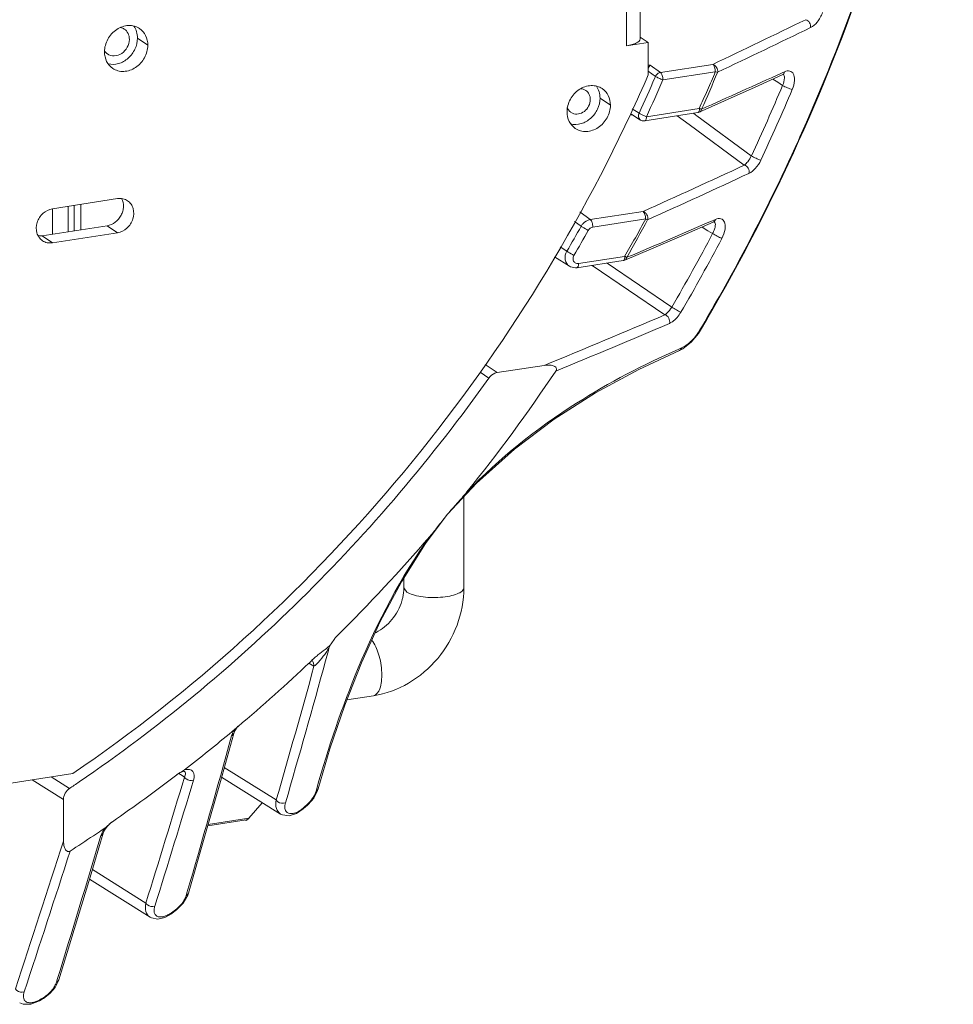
# Model space of a CAD drawing. Header units: millimetres. Extents: x 29170 to 33192, y 579 to 3108.
# Tile 65 of 256: x 30946 to 31024, y 1260 to 1342. Entities that reach past the tile are written whole.
import ezdxf

# ---------------------------------------------------------------- set-up
doc = ezdxf.new("R2010")
doc.units = ezdxf.units.MM
doc.layers.add('细实线', color=7, linetype='Continuous', lineweight=13)

msp = doc.modelspace()

# ---------------------------------------------------------------- linework, layer by layer
at = {"layer": '细实线'}
for p, q in [((30996.758, 1432.889), (30996.781, 1340.181)), ((30997.896, 1433.066), (30997.919, 1340.767)), ((30956.896, 1340.24), (30956.034, 1340.825)), ((30998.586, 1340.461), (30997.919, 1340.913)), ((30996.781, 1340.181), (30998.586, 1340.461)), ((30998.586, 1337.769), (30998.586, 1340.461)), ((30998.75, 1338.585), (30998.586, 1338.559)), ((30999.597, 1337.964), (30998.75, 1338.585)), ((30999.597, 1337.964), (31003.955, 1338.64)), ((30998.586, 1338.079), (30999.188, 1337.639)), ((30999.188, 1337.639), (30999.138, 1337.525)), ((30999.808, 1337.348), (31004.169, 1338.024)), ((31008.954, 1337.405), (31009.363, 1337.148)), ((31009.74, 1337.933), (31009.684, 1337.907)), ((31009.943, 1338.025), (31009.74, 1337.933)), ((31009.748, 1337.764), (31009.806, 1337.786)), ((31009.834, 1337.798), (31009.83, 1337.801)), ((31009.363, 1337.148), (31009.775, 1336.89)), ((30995.429, 1335.241), (30994.567, 1335.826)), ((30997.815, 1334.583), (30997.238, 1334.944)), ((31002.816, 1334.96), (30998.43, 1334.28)), ((31003.029, 1334.908), (31002.919, 1334.939)), ((30997.154, 1334.441), (30997.204, 1334.449)), ((30997.201, 1334.47), (30997.949, 1334.002)), ((30997.919, 1334.52), (30997.815, 1334.583)), ((30998.136, 1334.409), (30997.919, 1334.52)), ((30998.43, 1334.28), (30998.265, 1334.349)), ((31002.709, 1334.617), (30998.291, 1333.932)), ((31000.99, 1334.35), (31001.98, 1333.623)), ((31002.354, 1334.562), (31002.558, 1334.412)), ((31002.558, 1334.412), (31002.623, 1334.364)), ((31002.623, 1334.364), (31007.168, 1331.026)), ((31002.742, 1334.629), (31002.709, 1334.617)), ((30998.291, 1333.932), (30998.324, 1333.944)), ((31001.98, 1333.623), (31006.584, 1330.244)), ((30948.958, 1326.616), (30954.372, 1327.456)), ((30950.27, 1324.7), (30950.27, 1326.82)), ((30950.752, 1326.895), (30950.753, 1324.775)), ((30951.321, 1326.983), (30951.322, 1324.863)), ((30948.945, 1324.495), (30948.944, 1326.616)), ((30992.887, 1326.346), (30993.755, 1325.706)), ((30993.755, 1325.706), (30998.145, 1326.387)), ((30953.511, 1325.203), (30948.097, 1324.363)), ((30954.373, 1324.618), (30953.511, 1325.203)), ((30992.443, 1325.562), (30992.992, 1325.157)), ((30993.966, 1325.089), (30998.376, 1325.773)), ((30998.356, 1325.77), (30998.528, 1325.694)), ((31003.07, 1325.091), (31003.555, 1324.788)), ((31004.034, 1325.664), (31003.933, 1325.62)), ((31004.181, 1325.727), (31004.034, 1325.664)), ((31004.085, 1325.523), (31004.081, 1325.526)), ((30948.959, 1323.778), (30948.097, 1324.363)), ((30954.373, 1324.618), (30948.959, 1323.778)), ((31003.555, 1324.788), (31003.941, 1324.548)), ((30991.237, 1323.433), (30991.804, 1323.081)), ((30996.603, 1322.644), (30992.768, 1322.049)), ((30990.766, 1322.601), (30992.021, 1321.822)), ((30996.503, 1322.302), (30992.629, 1321.701)), ((30993.899, 1321.898), (30999.969, 1317.78)), ((30995.146, 1322.092), (31000.54, 1318.432)), ((30996.621, 1322.336), (30996.503, 1322.302)), ((30996.537, 1322.315), (30996.503, 1322.302)), ((30996.81, 1322.567), (30996.708, 1322.616)), ((31002.163, 1315.502), (31002.759, 1316.22)), ((31002.759, 1316.22), (31002.937, 1316.501)), ((31001.47, 1314.958), (31002.163, 1315.502)), ((31001.17, 1314.803), (31001.47, 1314.958)), ((30985.994, 1312.966), (30985.006, 1313.636)), ((30985.302, 1312.519), (30984.587, 1313.004)), ((30989.919, 1313.574), (30985.994, 1312.966)), ((30981.842, 1301.145), (30984.281, 1303.765)), ((30983.22, 1295.048), (30983.218, 1302.623)), ((30980.035, 1298.729), (30981.842, 1301.145)), ((30981.842, 1301.145), (30981.842, 1301.146)), ((30978.22, 1295.046), (30978.219, 1295.856)), ((30978.22, 1295.046), (30978.464, 1294.697)), ((30972.165, 1290.385), (30972.467, 1290.819)), ((30971.697, 1288.957), (30971.933, 1289.823)), ((30971.933, 1289.823), (30971.987, 1290.022)), ((30972.122, 1290.299), (30971.987, 1290.022)), ((30970.311, 1288.773), (30970.454, 1288.685)), ((30970.454, 1288.685), (30970.736, 1288.509)), ((30973.48, 1285.718), (30975.69, 1286.061)), ((30964.114, 1283.242), (30964.308, 1283.404)), ((30964.136, 1283.131), (30964.326, 1283.438)), ((30964.308, 1283.404), (30964.411, 1283.492)), ((30964.326, 1283.438), (30964.389, 1283.518)), ((30962.937, 1278.924), (30964.049, 1282.907)), ((30963.941, 1282.904), (30963.88, 1282.726)), ((30963.912, 1283.072), (30964.114, 1283.242)), ((30964.049, 1282.906), (30964.136, 1283.131)), ((30967.597, 1277.377), (30963.26, 1280.082)), ((30855.255, 1264.785), (30950.645, 1279.576)), ((30950.376, 1278.339), (30948.856, 1279.299)), ((30959.297, 1279.467), (30959.301, 1279.472)), ((30959.594, 1279.666), (30959.451, 1279.578)), ((30959.466, 1279.581), (30959.749, 1279.403)), ((30959.749, 1279.403), (30959.949, 1279.277)), ((30959.952, 1279.745), (30959.962, 1279.744)), ((30959.962, 1279.744), (30959.961, 1279.744)), ((30963.034, 1279.272), (30967.952, 1276.204)), ((30949.873, 1277.412), (30947.271, 1279.053)), ((30970.245, 1276.996), (30970.713, 1277.541)), ((30970.713, 1277.541), (30971.032, 1278.164)), ((30970.968, 1278.322), (30970.911, 1278.119)), ((30971.032, 1278.164), (30971.073, 1278.294)), ((30971.073, 1278.294), (30971.072, 1278.293)), ((30949.873, 1277.412), (30949.874, 1273.959)), ((30965.324, 1275.863), (30966.432, 1277.153)), ((30969.937, 1276.801), (30969.825, 1276.704)), ((30969.836, 1276.637), (30970.059, 1276.831)), ((30970.159, 1276.995), (30969.937, 1276.801)), ((30970.059, 1276.831), (30970.17, 1276.929)), ((30970.17, 1276.929), (30970.245, 1276.996)), ((30970.17, 1276.929), (30970.175, 1276.94)), ((30969.274, 1276.253), (30969.836, 1276.637)), ((30953.515, 1275.177), (30953.807, 1275.462)), ((30953.807, 1275.462), (30953.938, 1275.56)), ((30953.938, 1275.56), (30953.944, 1275.566)), ((30961.886, 1275.217), (30965.076, 1275.712)), ((30961.919, 1275.335), (30965.324, 1275.863)), ((30965, 1275.7), (30965.147, 1275.657)), ((30965.147, 1275.657), (30965.141, 1275.736)), ((30952.086, 1270.954), (30953.182, 1274.606)), ((30953.054, 1274.587), (30952.993, 1274.418)), ((30956.734, 1268.786), (30952.277, 1271.59)), ((30952.037, 1270.793), (30957.083, 1267.619)), ((30959.838, 1268.781), (30960.216, 1269.439)), ((30960.159, 1269.649), (30960.095, 1269.43)), ((30960.216, 1269.439), (30960.276, 1269.617)), ((30959.295, 1268.227), (30959.838, 1268.781)), ((30958.318, 1267.6), (30958.857, 1267.905)), ((30958.857, 1267.905), (30959.075, 1268.063)), ((30958.97, 1268.062), (30958.861, 1267.983)), ((30959.188, 1268.221), (30958.97, 1268.062)), ((30959.075, 1268.063), (30959.185, 1268.143)), ((30959.185, 1268.143), (30959.295, 1268.227)), ((30959.185, 1268.143), (30959.194, 1268.158)), ((30949.17, 1261.766), (30949.458, 1262.328)), ((30949.352, 1262.435), (30949.281, 1262.204)), ((30949.458, 1262.328), (30949.481, 1262.397)), ((30949.481, 1262.397), (30949.481, 1262.396)), ((30948.204, 1260.853), (30948.737, 1261.259)), ((30948.737, 1261.259), (30949.17, 1261.766)), ((30947.144, 1260.361), (30947.876, 1260.656)), ((30947.876, 1260.656), (30948.095, 1260.787)), ((30947.876, 1260.656), (30947.876, 1260.656)), ((30948.004, 1260.81), (30947.895, 1260.744)), ((30948.223, 1260.941), (30948.004, 1260.81)), ((30948.095, 1260.787), (30948.204, 1260.853)), ((30948.204, 1260.853), (30948.219, 1260.871))]:
    msp.add_line(p, q, dxfattribs=at)
for points in [[(31002.836, 1334.654), (31004.931, 1335.592), (31007.48, 1336.738), (31009.749, 1337.764)], [(30996.621, 1322.336), (30998.862, 1323.286), (31001.57, 1324.445), (31003.991, 1325.488)], [(31003.99, 1325.488), (31004.079, 1325.515), (31004.097, 1325.517)], [(30992.018, 1321.823), (30992.108, 1321.774), (30992.508, 1321.69), (30992.629, 1321.701)], [(30984.281, 1303.765), (30987.427, 1306.592), (30990.746, 1309.085), (30994.2, 1311.282), (30997.792, 1313.225), (31001.171, 1314.804)], [(30971.072, 1278.293), (30972.068, 1281.636), (30973.307, 1285.278), (30974.695, 1288.806), (30976.256, 1292.232), (30978.028, 1295.553), (30980.035, 1298.729)], [(30959.297, 1279.467), (30959.497, 1279.602), (30959.767, 1279.722), (30959.932, 1279.747), (30959.952, 1279.745)], [(30960.276, 1269.615), (30961.596, 1274.197), (30962.937, 1278.924)], [(30967.95, 1276.205), (30968.102, 1276.128), (30968.661, 1276.06), (30969.274, 1276.253)], [(30953.182, 1274.606), (30953.295, 1274.864), (30953.515, 1275.177)], [(30949.481, 1262.396), (30950.765, 1266.596), (30952.086, 1270.954)], [(30957.079, 1267.621), (30957.193, 1267.56), (30957.725, 1267.461), (30958.318, 1267.6)], [(30946.223, 1260.492), (30946.505, 1260.37), (30947.144, 1260.361)]]:
    msp.add_lwpolyline(points, dxfattribs=at)
for centre, radius, start, end in [((30865.598, 1397.999), 159.629, 336.29207, 340.80663), ((30418.977, 2566.923), 1360.47, 295.466423, 295.828239), ((30461.602, 2476.341), 1261.132, 295.490817, 295.881436), ((30954.039, 1340.266), 0.912, 228.26362, 235.82284), ((30873.914, 1391.983), 135.95, 334.99347, 336.49801), ((30873.439, 1392.304), 137.117, 335.10477, 336.45269), ((30872.759, 1392.874), 142.585, 336.01284, 337.35433), ((30426.505, 2623.207), 1411.415, 294.108893, 294.405191), ((30873.543, 1392.23), 137.677, 335.10748, 336.50733), ((30866.481, 1397.092), 155.428, 334.84547, 337.21128), ((30866.476, 1397.098), 156.308, 334.84547, 337.21128), ((31003.704, 1337.27), 2.459, 249.6136, 251.36456), ((30992.617, 1335.322), 0.834, 210.96697, 217.60294), ((30992.594, 1335.298), 0.801, 235.96147, 245.79019), ((31000.324, 1338.971), 5.059, 244.3811, 245.99538), ((31002.631, 1335.113), 0.502, 278.8568, 294.02372), ((30998.215, 1334.427), 0.501, 237.67053, 253.27971), ((30864.099, 1398.65), 161.263, 334.42217, 336.29429), ((30610.172, 2186.256), 943.344, 294.284871, 294.848413), ((30633.355, 2134.108), 887.065, 294.309469, 294.909365), ((30862.948, 1399.21), 162.544, 330.54111, 334.41927), ((30871.802, 1393.126), 138.949, 329.72762, 330.71423), ((30870.851, 1393.796), 144.704, 330.5126, 331.92543), ((30624.195, 2201.91), 955.031, 292.964511, 293.429412), ((30871.888, 1393.069), 139.533, 329.72762, 330.71423), ((30864.66, 1397.992), 157.459, 329.65034, 332.19712), ((30864.645, 1398.002), 158.351, 329.65034, 332.19712), ((30999.06, 1327.238), 5.186, 242.20932, 243.03191), ((30862.389, 1399.517), 163.181, 329.42823, 330.5437), ((30715.096, 1984.467), 725, 292.275827, 293.136805), ((30710.002, 1995.008), 737.496, 292.387165, 293.18446), ((31030.576, 1248.057), 73.067, 113.57746, 113.77428), ((30870.402, 1394.048), 145.154, 321.16581, 326.10351), ((30871.764, 1392.898), 143.371, 314.71728, 319.25499), ((30974.264, 1294.548), 3.616, 295.70937, 297.0144), ((30970.331, 1291.759), 2.291, 320.75964, 323.17297), ((30872.914, 1391.758), 141.752, 313.45525, 313.66261), ((30965.922, 1293.55), 6.994, 318.27545, 319.77991), ((30964.278, 1294.932), 9.142, 319.81822, 324.80298), ((30873.629, 1390.99), 140.702, 310.18088, 313.45899), ((30155.879, 1512.27), 845.021, 343.860695, 344.644968), ((30156.25, 1512.786), 845.608, 343.818971, 344.651136), ((30875.05, 1389.306), 138.499, 307.81354, 309.91169), ((29891.639, 1580.762), 1112.891, 343.766417, 344.466436), ((30876.295, 1387.697), 136.392, 304.70159, 307.48704), ((29853.845, 1612.595), 1155.235, 342.685917, 343.230147), ((30960.813, 1277.497), 2.487, 123.21312, 127.44531), ((30878.501, 1385.416), 128.964, 303.87154, 304.29659), ((29843.166, 1616.708), 1167.439, 342.648062, 343.187122), ((30968.349, 1279.061), 2.747, 311.22691, 325.89441), ((30965.025, 1276.043), 0.335, 278.82195, 286.95318), ((30965.022, 1276.053), 0.345, 286.94832, 290.46091), ((29377.207, 1746.591), 1645.007, 342.883316, 343.319502), ((30877.599, 1385.793), 134.157, 302.87452, 303.87149), ((30877.266, 1386.29), 134.756, 303.87108, 304.20536), ((30877.082, 1386.561), 135.083, 304.20529, 304.36587), ((29372.597, 1780.524), 1656.626, 341.747456, 342.194834), ((29338.778, 1792.671), 1693.317, 341.714517, 342.131998), ((30946.8, 1263.262), 2.723, 310.25878, 319.42663)]:
    msp.add_arc(centre, radius, start, end, dxfattribs=at)
for points, knots in [([(31002.937, 1316.501), (31008.591, 1326.072), (31017.887, 1346.226), (31022.787, 1367.892), (31023.993, 1378.729)], [0, 0, 0, 0, 0.504836, 1, 1, 1, 1]), ([(31011.699, 1342.359), (31011.83, 1342.327), (31012.06, 1342.129), (31012.124, 1341.838), (31012.099, 1341.701)], [0, 0, 0, 0, 0.489899, 1, 1, 1, 1]), ([(31012.099, 1341.701), (31012.315, 1341.806), (31012.73, 1342.188), (31013.001, 1342.671), (31013.107, 1342.957)], [0, 0, 0, 0, 0.440224, 1, 1, 1, 1]), ([(30956.214, 1341.616), (30956.082, 1341.705), (30955.781, 1341.843), (30955.106, 1341.916), (30954.234, 1341.604), (30953.49, 1340.779), (30953.286, 1340.042), (30953.286, 1339.681)], [0, 0, 0, 0, 0.114123, 0.231307, 0.478686, 0.741468, 1, 1, 1, 1]), ([(30955.357, 1340.72), (30955.357, 1340.89), (30955.288, 1341.225), (30955.064, 1341.489), (30954.931, 1341.579)], [0, 0, 0, 0, 0.514727, 1, 1, 1, 1]), ([(30956.034, 1340.825), (30956.033, 1341.005), (30955.985, 1341.36), (30955.83, 1341.685), (30955.731, 1341.826)], [0, 0, 0, 0, 0.511259, 1, 1, 1, 1]), ([(30956.896, 1340.24), (30956.895, 1340.512), (30956.785, 1341.049), (30956.426, 1341.472), (30956.214, 1341.616)], [0, 0, 0, 0, 0.514641, 1, 1, 1, 1]), ([(30953.526, 1339.512), (30953.691, 1339.399), (30954.127, 1339.285), (30954.762, 1339.518), (30955.23, 1340.033), (30955.357, 1340.494), (30955.357, 1340.72)], [0, 0, 0, 0, 0.229043, 0.477129, 0.740647, 1, 1, 1, 1]), ([(30953.594, 1338.676), (30953.871, 1338.61), (30954.495, 1338.639), (30955.309, 1339.108), (30955.883, 1339.879), (30956.034, 1340.514), (30956.034, 1340.825)], [0, 0, 0, 0, 0.233675, 0.484988, 0.745563, 1, 1, 1, 1]), ([(30997.919, 1340.767), (30997.919, 1340.612), (30997.625, 1340.403), (30997.227, 1340.268), (30996.938, 1340.206), (30996.781, 1340.181)], [0, 0, 0, 0, 0.34851, 0.640533, 1, 1, 1, 1]), ([(30953.968, 1338.305), (30954.1, 1338.216), (30954.4, 1338.078), (30955.076, 1338.005), (30955.947, 1338.317), (30956.692, 1339.142), (30956.896, 1339.879), (30956.896, 1340.24)], [0, 0, 0, 0, 0.114123, 0.231307, 0.478686, 0.741468, 1, 1, 1, 1]), ([(30953.286, 1339.681), (30953.286, 1339.409), (30953.396, 1338.872), (30953.756, 1338.449), (30953.968, 1338.305)], [0, 0, 0, 0, 0.514641, 1, 1, 1, 1]), ([(30998.75, 1338.585), (30998.735, 1338.571), (30998.668, 1338.495), (30998.623, 1338.402), (30998.594, 1338.327)], [0, 0, 0, 0, 0.199173, 1, 1, 1, 1]), ([(31003.954, 1338.64), (31004.032, 1338.585), (31004.129, 1338.366), (31004.166, 1338.15), (31004.166, 1338.023)], [0, 0, 0, 0, 0.430056, 1, 1, 1, 1]), ([(31004.35, 1337.973), (31004.387, 1338.109), (31004.313, 1338.41), (31004.084, 1338.601), (31003.954, 1338.64)], [0, 0, 0, 0, 0.510028, 1, 1, 1, 1]), ([(30999.597, 1337.964), (30999.466, 1337.945), (30999.297, 1337.835), (30999.206, 1337.681), (30999.188, 1337.639)], [0, 0, 0, 0, 0.740413, 1, 1, 1, 1]), ([(30999.188, 1337.639), (30999.272, 1337.581), (30999.479, 1337.481), (30999.69, 1337.39), (30999.808, 1337.348)], [0, 0, 0, 0, 0.448276, 1, 1, 1, 1]), ([(30999.808, 1337.348), (30999.808, 1337.474), (30999.771, 1337.69), (30999.674, 1337.909), (30999.597, 1337.964)], [0, 0, 0, 0, 0.570014, 1, 1, 1, 1]), ([(31002.816, 1334.96), (31003.043, 1335.47), (31003.527, 1336.477), (31003.955, 1337.509), (31004.169, 1338.024)], [0, 0, 0, 0, 0.500426, 1, 1, 1, 1]), ([(31004.166, 1338.023), (31004.184, 1338.017), (31004.245, 1337.998), (31004.306, 1337.98), (31004.35, 1337.973)], [0, 0, 0, 0, 0.301775, 1, 1, 1, 1]), ([(31009.775, 1336.89), (31009.859, 1337.086), (31009.961, 1337.368), (31009.918, 1337.741), (31009.834, 1337.798)], [0, 0, 0, 0, 0.678208, 1, 1, 1, 1]), ([(31010.583, 1336.554), (31010.681, 1336.788), (31010.778, 1337.139), (31010.763, 1337.579), (31010.69, 1337.825), (31010.559, 1338.003), (31010.303, 1338.135), (31010.075, 1338.085), (31009.943, 1338.025)], [0, 0, 0, 0, 0.354413, 0.495834, 0.611518, 0.708072, 0.796992, 1, 1, 1, 1]), ([(30991.819, 1334.682), (30991.819, 1335.043), (30992.023, 1335.78), (30992.767, 1336.606), (30993.639, 1336.917), (30994.314, 1336.844), (30994.615, 1336.706), (30994.747, 1336.617)], [0, 0, 0, 0, 0.258532, 0.521314, 0.768693, 0.885877, 1, 1, 1, 1]), ([(30994.264, 1336.827), (30994.364, 1336.686), (30994.518, 1336.362), (30994.567, 1336.007), (30994.567, 1335.826)], [0, 0, 0, 0, 0.488741, 1, 1, 1, 1]), ([(30994.747, 1336.617), (30994.959, 1336.473), (30995.319, 1336.05), (30995.429, 1335.513), (30995.429, 1335.241)], [0, 0, 0, 0, 0.485359, 1, 1, 1, 1]), ([(31009.775, 1336.89), (31009.898, 1336.806), (31010.169, 1336.693), (31010.441, 1336.578), (31010.583, 1336.554)], [0, 0, 0, 0, 0.508614, 1, 1, 1, 1]), ([(30994.567, 1335.826), (30994.567, 1335.515), (30994.417, 1334.88), (30993.842, 1334.109), (30993.028, 1333.64), (30992.405, 1333.611), (30992.127, 1333.677)], [0, 0, 0, 0, 0.254437, 0.515012, 0.766325, 1, 1, 1, 1]), ([(30993.378, 1336.458), (30993.495, 1336.379), (30993.694, 1336.146), (30993.755, 1335.85), (30993.755, 1335.7)], [0, 0, 0, 0, 0.485648, 1, 1, 1, 1]), ([(30993.755, 1335.7), (30993.755, 1335.335), (30993.455, 1334.763), (30992.787, 1334.461), (30992.418, 1334.5), (30992.266, 1334.568)], [0, 0, 0, 0, 0.512889, 0.766063, 1, 1, 1, 1]), ([(30995.429, 1335.241), (30995.429, 1334.88), (30995.225, 1334.143), (30994.48, 1333.318), (30993.609, 1333.006), (30992.933, 1333.079), (30992.633, 1333.217), (30992.501, 1333.307)], [0, 0, 0, 0, 0.258532, 0.521314, 0.768693, 0.885877, 1, 1, 1, 1]), ([(31002.848, 1334.965), (31002.848, 1334.892), (31002.838, 1334.775), (31002.783, 1334.655), (31002.742, 1334.629)], [0, 0, 0, 0, 0.602426, 1, 1, 1, 1]), ([(30950.645, 1279.576), (30960.598, 1286.348), (30978.765, 1302.838), (30991.979, 1323.491), (30997.12, 1334.514)], [0, 0, 0, 0, 0.497426, 1, 1, 1, 1]), ([(30992.501, 1333.307), (30992.289, 1333.45), (30991.929, 1333.873), (30991.819, 1334.41), (30991.819, 1334.682)], [0, 0, 0, 0, 0.485359, 1, 1, 1, 1]), ([(30997.815, 1334.583), (30997.765, 1334.484), (30997.736, 1334.255), (30997.862, 1334.057), (30997.947, 1334.003)], [0, 0, 0, 0, 0.526355, 1, 1, 1, 1]), ([(30998.402, 1334.065), (30998.406, 1334.08), (30998.424, 1334.15), (30998.43, 1334.223), (30998.43, 1334.28)], [0, 0, 0, 0, 0.223382, 1, 1, 1, 1]), ([(30998.324, 1333.944), (30998.333, 1333.95), (30998.37, 1333.981), (30998.39, 1334.028), (30998.402, 1334.065)], [0, 0, 0, 0, 0.205747, 1, 1, 1, 1]), ([(31006.584, 1330.244), (31006.694, 1330.324), (31006.919, 1330.569), (31007.088, 1330.852), (31007.168, 1331.026)], [0, 0, 0, 0, 0.415034, 1, 1, 1, 1]), ([(31007.168, 1331.026), (31007.291, 1330.943), (31007.557, 1330.819), (31007.822, 1330.693), (31007.961, 1330.657)], [0, 0, 0, 0, 0.509965, 1, 1, 1, 1]), ([(31006.584, 1330.244), (31006.716, 1330.211), (31006.948, 1330.002), (31007.005, 1329.701), (31006.973, 1329.563)], [0, 0, 0, 0, 0.490123, 1, 1, 1, 1]), ([(31006.973, 1329.563), (31007.173, 1329.656), (31007.566, 1329.984), (31007.843, 1330.406), (31007.961, 1330.657)], [0, 0, 0, 0, 0.442895, 1, 1, 1, 1]), ([(30953.511, 1325.203), (30953.75, 1325.24), (30954.222, 1325.452), (30954.636, 1325.944), (30954.822, 1326.418), (30954.896, 1326.898), (30954.818, 1327.267), (30954.707, 1327.471)], [0, 0, 0, 0, 0.246935, 0.506259, 0.636123, 0.762761, 1, 1, 1, 1]), ([(30955.215, 1327.278), (30955.096, 1327.359), (30954.819, 1327.475), (30954.519, 1327.479), (30954.372, 1327.456)], [0, 0, 0, 0, 0.490854, 1, 1, 1, 1]), ([(30954.373, 1324.618), (30954.66, 1324.663), (30955.223, 1324.953), (30955.722, 1325.725), (30955.76, 1326.498), (30955.519, 1327.011), (30955.324, 1327.204), (30955.215, 1327.278)], [0, 0, 0, 0, 0.252631, 0.516574, 0.767286, 0.885473, 1, 1, 1, 1]), ([(30948.958, 1326.616), (30948.671, 1326.572), (30948.108, 1326.281), (30947.609, 1325.51), (30947.571, 1324.736), (30947.812, 1324.224), (30948.007, 1324.03), (30948.116, 1323.956)], [0, 0, 0, 0, 0.252631, 0.516574, 0.767286, 0.885473, 1, 1, 1, 1]), ([(30998.145, 1326.387), (30998.222, 1326.331), (30998.319, 1326.113), (30998.356, 1325.896), (30998.356, 1325.77)], [0, 0, 0, 0, 0.430056, 1, 1, 1, 1]), ([(30998.528, 1325.694), (30998.574, 1325.83), (30998.505, 1326.143), (30998.276, 1326.345), (30998.145, 1326.387)], [0, 0, 0, 0, 0.509943, 1, 1, 1, 1]), ([(30992.992, 1325.157), (30993.033, 1325.229), (30993.218, 1325.49), (30993.521, 1325.67), (30993.755, 1325.706)], [0, 0, 0, 0, 0.260224, 1, 1, 1, 1]), ([(30992.992, 1325.157), (30993.029, 1325.133), (30993.223, 1325.011), (30993.423, 1324.899), (30993.587, 1324.814)], [0, 0, 0, 0, 0.192095, 1, 1, 1, 1]), ([(30993.755, 1325.706), (30993.832, 1325.651), (30993.929, 1325.432), (30993.966, 1325.216), (30993.966, 1325.089)], [0, 0, 0, 0, 0.430056, 1, 1, 1, 1]), ([(30996.603, 1322.644), (30996.898, 1323.166), (30997.516, 1324.194), (30998.094, 1325.244), (30998.376, 1325.773)], [0, 0, 0, 0, 0.500155, 1, 1, 1, 1]), ([(31003.941, 1324.548), (31004.005, 1324.667), (31004.101, 1324.889), (31004.184, 1325.202), (31004.174, 1325.464), (31004.085, 1325.523)], [0, 0, 0, 0, 0.392542, 0.687796, 1, 1, 1, 1]), ([(31004.715, 1324.142), (31004.841, 1324.381), (31004.976, 1324.746), (31005, 1325.215), (31004.947, 1325.481), (31004.825, 1325.68), (31004.565, 1325.838), (31004.322, 1325.788), (31004.181, 1325.727)], [0, 0, 0, 0, 0.356383, 0.498983, 0.614907, 0.710495, 0.797685, 1, 1, 1, 1]), ([(31003.941, 1324.548), (31004.065, 1324.464), (31004.323, 1324.329), (31004.582, 1324.192), (31004.715, 1324.142)], [0, 0, 0, 0, 0.511127, 1, 1, 1, 1]), ([(30948.116, 1323.956), (30948.235, 1323.876), (30948.512, 1323.759), (30948.812, 1323.756), (30948.959, 1323.778)], [0, 0, 0, 0, 0.490854, 1, 1, 1, 1]), ([(30992.018, 1321.823), (30991.835, 1321.938), (30991.565, 1322.385), (30991.683, 1322.871), (30991.804, 1323.081)], [0, 0, 0, 0, 0.47262, 1, 1, 1, 1]), ([(30991.804, 1323.081), (30991.84, 1323.056), (30992.034, 1322.933), (30992.232, 1322.818), (30992.394, 1322.728)], [0, 0, 0, 0, 0.192136, 1, 1, 1, 1]), ([(30996.642, 1322.65), (30996.642, 1322.578), (30996.633, 1322.46), (30996.578, 1322.34), (30996.537, 1322.315)], [0, 0, 0, 0, 0.602219, 1, 1, 1, 1]), ([(30992.404, 1322.186), (30992.342, 1322.266), (30992.303, 1322.414), (30992.325, 1322.549), (30992.334, 1322.585)], [0, 0, 0, 0, 0.733594, 1, 1, 1, 1]), ([(30992.629, 1321.702), (30992.677, 1321.709), (30992.764, 1321.841), (30992.768, 1321.967), (30992.768, 1322.049)], [0, 0, 0, 0, 0.372095, 1, 1, 1, 1]), ([(30999.969, 1317.78), (31000.015, 1317.809), (31000.244, 1317.989), (31000.421, 1318.228), (31000.54, 1318.432)], [0, 0, 0, 0, 0.187286, 1, 1, 1, 1]), ([(30999.969, 1317.78), (31000.105, 1317.746), (31000.34, 1317.524), (31000.389, 1317.212), (31000.349, 1317.071)], [0, 0, 0, 0, 0.488808, 1, 1, 1, 1]), ([(31000.349, 1317.071), (31000.433, 1317.107), (31000.82, 1317.33), (31001.117, 1317.687), (31001.295, 1317.991)], [0, 0, 0, 0, 0.206976, 1, 1, 1, 1]), ([(31000.54, 1318.432), (31000.664, 1318.348), (31000.915, 1318.201), (31001.167, 1318.053), (31001.295, 1317.991)], [0, 0, 0, 0, 0.511876, 1, 1, 1, 1]), ([(31002.188, 1315.618), (31002.253, 1315.682), (31002.515, 1315.959), (31002.74, 1316.271), (31002.887, 1316.521)], [0, 0, 0, 0, 0.239394, 1, 1, 1, 1]), ([(31002.887, 1316.521), (31002.899, 1316.515), (31002.912, 1316.512), (31002.935, 1316.497), (31002.937, 1316.501)], [0, 0, 0, 0, 0.736334, 1, 1, 1, 1]), ([(31001.35, 1315.025), (31001.385, 1315.04), (31001.534, 1315.11), (31001.674, 1315.197), (31001.777, 1315.27)], [0, 0, 0, 0, 0.233089, 1, 1, 1, 1]), ([(31001.777, 1315.27), (31001.812, 1315.295), (31001.956, 1315.402), (31002.091, 1315.522), (31002.188, 1315.618)], [0, 0, 0, 0, 0.237686, 1, 1, 1, 1]), ([(30983.472, 1303.026), (30986.185, 1305.853), (30991.839, 1310.333), (30998.183, 1313.63), (31001.12, 1314.924)], [0, 0, 0, 0, 0.549707, 1, 1, 1, 1]), ([(31001.35, 1315.025), (31001.343, 1315), (31001.309, 1314.909), (31001.236, 1314.832), (31001.171, 1314.804)], [0, 0, 0, 0, 0.270323, 1, 1, 1, 1]), ([(30985.994, 1312.966), (30985.927, 1312.955), (30985.656, 1312.882), (30985.424, 1312.691), (30985.302, 1312.519)], [0, 0, 0, 0, 0.24229, 1, 1, 1, 1]), ([(30990.887, 1313.096), (30990.921, 1313.147), (30990.97, 1313.266), (30990.885, 1313.433), (30990.742, 1313.517), (30990.534, 1313.585), (30990.254, 1313.61), (30990.031, 1313.592), (30989.919, 1313.574)], [0, 0, 0, 0, 0.13645, 0.259899, 0.379786, 0.500573, 0.747067, 1, 1, 1, 1]), ([(30951.169, 1278.875), (30957.753, 1283.365), (30970.192, 1293.643), (30980.631, 1305.94), (30985.302, 1312.519)], [0, 0, 0, 0, 0.496914, 1, 1, 1, 1]), ([(30981.842, 1301.146), (30982.111, 1301.462), (30982.657, 1302.086), (30983.212, 1302.703), (30983.472, 1303.026)], [0, 0, 0, 0, 0.499952, 1, 1, 1, 1]), ([(30980.386, 1299.321), (30980.64, 1299.616), (30981.114, 1300.233), (30981.597, 1300.844), (30981.842, 1301.146)], [0, 0, 0, 0, 0.499962, 1, 1, 1, 1]), ([(30980.386, 1299.321), (30977.966, 1295.946), (30974.384, 1289.041), (30971.931, 1281.735), (30970.968, 1278.322)], [0, 0, 0, 0, 0.53939, 1, 1, 1, 1]), ([(30975.69, 1286.061), (30976.714, 1286.22), (30978.738, 1286.962), (30981.186, 1289.062), (30982.818, 1291.859), (30983.22, 1293.995), (30983.22, 1295.048)], [0, 0, 0, 0, 0.245696, 0.497279, 0.750505, 1, 1, 1, 1]), ([(30978.056, 1293.955), (30978.083, 1294.047), (30978.176, 1294.404), (30978.22, 1294.774), (30978.22, 1295.046)], [0, 0, 0, 0, 0.260195, 1, 1, 1, 1]), ([(30978.464, 1294.697), (30978.61, 1294.598), (30978.997, 1294.441), (30979.663, 1294.296), (30980.444, 1294.227), (30981.255, 1294.241), (30982.008, 1294.334), (30982.622, 1294.506), (30983.053, 1294.708), (30983.22, 1294.947), (30983.22, 1295.048)], [0, 0, 0, 0, 0.104516, 0.242393, 0.40137, 0.566061, 0.719847, 0.847912, 0.94047, 1, 1, 1, 1]), ([(30975.907, 1291.327), (30976.412, 1291.585), (30977.327, 1292.347), (30977.889, 1293.393), (30978.056, 1293.955)], [0, 0, 0, 0, 0.491725, 1, 1, 1, 1]), ([(30975.534, 1290.688), (30975.817, 1290.362), (30976.202, 1289.45), (30976.408, 1288.267), (30976.372, 1287.277), (30976.249, 1286.604), (30975.949, 1286.1), (30975.69, 1286.061)], [0, 0, 0, 0, 0.258761, 0.573351, 0.719763, 0.842905, 1, 1, 1, 1]), ([(30970.736, 1288.509), (30970.808, 1288.553), (30970.945, 1288.683), (30971.073, 1288.818), (30971.142, 1288.895)], [0, 0, 0, 0, 0.449723, 1, 1, 1, 1]), ([(30964.049, 1282.906), (30964.033, 1282.848), (30963.974, 1282.776), (30963.901, 1282.736), (30963.88, 1282.726)], [0, 0, 0, 0, 0.726144, 1, 1, 1, 1]), ([(30964.114, 1283.241), (30964.063, 1283.159), (30964.002, 1283.048), (30963.952, 1282.931), (30963.941, 1282.904)], [0, 0, 0, 0, 0.763173, 1, 1, 1, 1]), ([(30959.949, 1279.277), (30959.975, 1279.329), (30960.04, 1279.466), (30960.049, 1279.688), (30959.962, 1279.744)], [0, 0, 0, 0, 0.358943, 1, 1, 1, 1]), ([(30959.949, 1279.277), (30959.982, 1279.22), (30960.174, 1279.017), (30960.509, 1278.949), (30960.702, 1279.03)], [0, 0, 0, 0, 0.240158, 1, 1, 1, 1]), ([(30960.702, 1279.03), (30960.772, 1279.261), (30960.805, 1279.701), (30960.346, 1279.96), (30960.095, 1279.925), (30959.963, 1279.89)], [0, 0, 0, 0, 0.499782, 0.716179, 1, 1, 1, 1]), ([(30950.376, 1278.339), (30950.225, 1278.237), (30949.972, 1277.957), (30949.873, 1277.591), (30949.873, 1277.412)], [0, 0, 0, 0, 0.504204, 1, 1, 1, 1]), ([(30971.072, 1278.293), (30971.057, 1278.237), (30971.001, 1278.168), (30970.931, 1278.129), (30970.911, 1278.119)], [0, 0, 0, 0, 0.725715, 1, 1, 1, 1]), ([(30967.95, 1276.205), (30967.788, 1276.308), (30967.523, 1276.697), (30967.549, 1277.146), (30967.597, 1277.377)], [0, 0, 0, 0, 0.448409, 1, 1, 1, 1]), ([(30967.597, 1277.377), (30967.63, 1277.319), (30967.827, 1277.117), (30968.167, 1277.052), (30968.36, 1277.138)], [0, 0, 0, 0, 0.239828, 1, 1, 1, 1]), ([(30968.367, 1276.503), (30968.353, 1276.531), (30968.304, 1276.664), (30968.302, 1276.809), (30968.314, 1276.917)], [0, 0, 0, 0, 0.224661, 1, 1, 1, 1]), ([(30969.825, 1276.704), (30969.735, 1276.625), (30969.608, 1276.529), (30969.473, 1276.447), (30969.44, 1276.428)], [0, 0, 0, 0, 0.760797, 1, 1, 1, 1]), ([(30969.836, 1276.637), (30969.839, 1276.639), (30969.848, 1276.662), (30969.834, 1276.685), (30969.825, 1276.704)], [0, 0, 0, 0, 0.142638, 1, 1, 1, 1]), ([(30968.719, 1276.248), (30968.643, 1276.261), (30968.496, 1276.315), (30968.399, 1276.438), (30968.367, 1276.503)], [0, 0, 0, 0, 0.514506, 1, 1, 1, 1]), ([(30969.048, 1276.268), (30969.018, 1276.261), (30968.91, 1276.239), (30968.797, 1276.236), (30968.719, 1276.248)], [0, 0, 0, 0, 0.276728, 1, 1, 1, 1]), ([(30969.44, 1276.428), (30969.407, 1276.409), (30969.281, 1276.343), (30969.148, 1276.292), (30969.048, 1276.268)], [0, 0, 0, 0, 0.271779, 1, 1, 1, 1]), ([(30953.944, 1275.566), (30953.835, 1275.49), (30953.631, 1275.321), (30953.443, 1275.132), (30953.334, 1275.057)], [0, 0, 0, 0, 0.499251, 1, 1, 1, 1]), ([(30965.324, 1275.863), (30965.311, 1275.848), (30965.259, 1275.793), (30965.194, 1275.749), (30965.142, 1275.73)], [0, 0, 0, 0, 0.271733, 1, 1, 1, 1]), ([(30953.182, 1274.606), (30953.163, 1274.543), (30953.097, 1274.466), (30953.016, 1274.427), (30952.993, 1274.418)], [0, 0, 0, 0, 0.725883, 1, 1, 1, 1]), ([(30953.333, 1275.056), (30953.304, 1275.018), (30953.197, 1274.87), (30953.107, 1274.71), (30953.054, 1274.587)], [0, 0, 0, 0, 0.267366, 1, 1, 1, 1]), ([(30949.874, 1273.959), (30949.874, 1273.857), (30949.889, 1273.654), (30949.951, 1273.408), (30950.04, 1273.233), (30950.133, 1273.122), (30950.274, 1273.057), (30950.377, 1273.091), (30950.42, 1273.119)], [0, 0, 0, 0, 0.259064, 0.51033, 0.63249, 0.751813, 0.870937, 1, 1, 1, 1]), ([(30960.095, 1269.43), (30960.087, 1269.403), (30960.05, 1269.287), (30960, 1269.176), (30959.957, 1269.095)], [0, 0, 0, 0, 0.23393, 1, 1, 1, 1]), ([(30960.276, 1269.615), (30960.258, 1269.554), (30960.195, 1269.479), (30960.117, 1269.439), (30960.095, 1269.43)], [0, 0, 0, 0, 0.726006, 1, 1, 1, 1]), ([(30957.08, 1267.621), (30956.917, 1267.725), (30956.653, 1268.112), (30956.683, 1268.559), (30956.734, 1268.786)], [0, 0, 0, 0, 0.453066, 1, 1, 1, 1]), ([(30956.734, 1268.786), (30956.765, 1268.729), (30956.953, 1268.526), (30957.283, 1268.455), (30957.476, 1268.531)], [0, 0, 0, 0, 0.240372, 1, 1, 1, 1]), ([(30957.769, 1267.658), (30957.688, 1267.683), (30957.532, 1267.773), (30957.456, 1267.934), (30957.436, 1268.017)], [0, 0, 0, 0, 0.501837, 1, 1, 1, 1]), ([(30958.477, 1267.758), (30958.445, 1267.743), (30958.323, 1267.693), (30958.196, 1267.657), (30958.101, 1267.643)], [0, 0, 0, 0, 0.271275, 1, 1, 1, 1]), ([(30958.861, 1267.983), (30958.769, 1267.917), (30958.643, 1267.838), (30958.509, 1267.773), (30958.477, 1267.758)], [0, 0, 0, 0, 0.761489, 1, 1, 1, 1]), ([(30958.857, 1267.905), (30958.861, 1267.907), (30958.876, 1267.931), (30958.867, 1267.961), (30958.861, 1267.983)], [0, 0, 0, 0, 0.163823, 1, 1, 1, 1]), ([(30958.101, 1267.643), (30958.071, 1267.638), (30957.96, 1267.627), (30957.846, 1267.636), (30957.769, 1267.658)], [0, 0, 0, 0, 0.277038, 1, 1, 1, 1]), ([(30949.281, 1262.204), (30949.272, 1262.175), (30949.229, 1262.049), (30949.17, 1261.929), (30949.119, 1261.84)], [0, 0, 0, 0, 0.232723, 1, 1, 1, 1]), ([(30949.481, 1262.396), (30949.461, 1262.331), (30949.391, 1262.253), (30949.306, 1262.213), (30949.281, 1262.204)], [0, 0, 0, 0, 0.725557, 1, 1, 1, 1]), ([(30945.87, 1261.659), (30945.9, 1261.602), (30946.081, 1261.4), (30946.4, 1261.324), (30946.591, 1261.39)], [0, 0, 0, 0, 0.240509, 1, 1, 1, 1]), ([(30946.53, 1261.047), (30946.53, 1261.074), (30946.536, 1261.19), (30946.563, 1261.305), (30946.591, 1261.39)], [0, 0, 0, 0, 0.231462, 1, 1, 1, 1]), ([(30946.6, 1260.745), (30946.563, 1260.812), (30946.534, 1260.915), (30946.53, 1261.019), (30946.53, 1261.047)], [0, 0, 0, 0, 0.731046, 1, 1, 1, 1]), ([(30947.125, 1260.488), (30947.014, 1260.485), (30946.803, 1260.515), (30946.644, 1260.664), (30946.6, 1260.745)], [0, 0, 0, 0, 0.545265, 1, 1, 1, 1]), ([(30947.5, 1260.559), (30947.467, 1260.548), (30947.345, 1260.511), (30947.217, 1260.49), (30947.125, 1260.488)], [0, 0, 0, 0, 0.272313, 1, 1, 1, 1]), ([(30947.895, 1260.744), (30947.863, 1260.725), (30947.736, 1260.653), (30947.602, 1260.593), (30947.5, 1260.559)], [0, 0, 0, 0, 0.261389, 1, 1, 1, 1]), ([(30947.876, 1260.656), (30947.881, 1260.659), (30947.903, 1260.683), (30947.899, 1260.719), (30947.895, 1260.744)], [0, 0, 0, 0, 0.178123, 1, 1, 1, 1])]:
    msp.add_open_spline(points, degree=3, knots=knots, dxfattribs=at)
for points in [[(30954.931, 1341.579), (30954.838, 1341.642), (30954.732, 1341.689), (30954.623, 1341.714)], [(30953.278, 1339.762), (30953.322, 1339.697), (30953.373, 1339.637), (30953.431, 1339.585)], [(31009.75, 1337.764), (31009.794, 1337.784), (31009.834, 1337.816), (31009.864, 1337.854)], [(31009.864, 1337.854), (31009.904, 1337.903), (31009.93, 1337.964), (31009.943, 1338.025)], [(30992.894, 1336.598), (30993.062, 1336.6), (30993.239, 1336.552), (30993.378, 1336.458)], [(30991.902, 1334.893), (30991.874, 1334.94), (30991.85, 1334.99), (30991.831, 1335.042)], [(30992.146, 1334.635), (30992.074, 1334.683), (30992.01, 1334.744), (30991.957, 1334.813)], [(30997.2, 1334.469), (30997.178, 1334.482), (30997.162, 1334.506), (30997.15, 1334.529)], [(31002.836, 1334.654), (31002.879, 1334.673), (31002.919, 1334.704), (31002.949, 1334.741)], [(31002.949, 1334.741), (31002.988, 1334.788), (31003.015, 1334.847), (31003.029, 1334.908)], [(30998.291, 1333.932), (30998.218, 1333.92), (30998.141, 1333.926), (30998.071, 1333.947)], [(30993.587, 1324.814), (30993.664, 1324.95), (30993.812, 1325.066), (30993.966, 1325.089)], [(31003.991, 1325.488), (31004.032, 1325.506), (31004.07, 1325.534), (31004.1, 1325.568)], [(31004.1, 1325.568), (31004.139, 1325.613), (31004.166, 1325.67), (31004.181, 1325.727)], [(30947.771, 1324.355), (30947.879, 1324.343), (30947.989, 1324.347), (30948.097, 1324.363)], [(30992.334, 1322.585), (30992.347, 1322.635), (30992.368, 1322.684), (30992.394, 1322.728)], [(30992.489, 1322.107), (30992.457, 1322.129), (30992.428, 1322.156), (30992.404, 1322.186)], [(30992.768, 1322.049), (30992.674, 1322.035), (30992.568, 1322.054), (30992.489, 1322.107)], [(30996.621, 1322.336), (30996.662, 1322.353), (30996.699, 1322.38), (30996.728, 1322.413)], [(30996.728, 1322.413), (30996.767, 1322.456), (30996.795, 1322.511), (30996.81, 1322.567)], [(30972.467, 1290.819), (30972.521, 1290.89), (30972.579, 1290.958), (30972.642, 1291.02)], [(30971.062, 1289.453), (30971.258, 1289.608), (30971.466, 1289.746), (30971.665, 1289.897)], [(30971.665, 1289.897), (30971.825, 1290.019), (30971.978, 1290.154), (30972.106, 1290.309)], [(30971.748, 1289.663), (30971.831, 1289.78), (30971.912, 1289.899), (30971.987, 1290.022)], [(30970.736, 1288.509), (30970.735, 1288.688), (30970.681, 1288.876), (30970.576, 1289.02)], [(30970.781, 1289.212), (30970.87, 1289.297), (30970.965, 1289.377), (30971.062, 1289.453)], [(30959.963, 1279.89), (30959.849, 1279.801), (30959.718, 1279.738), (30959.594, 1279.666)], [(30970.795, 1277.818), (30970.745, 1277.715), (30970.687, 1277.616), (30970.623, 1277.521)], [(30970.911, 1278.119), (30970.882, 1278.016), (30970.842, 1277.915), (30970.795, 1277.818)], [(30968.314, 1276.917), (30968.323, 1276.992), (30968.339, 1277.066), (30968.36, 1277.138)], [(30970.175, 1276.94), (30970.177, 1276.959), (30970.167, 1276.978), (30970.159, 1276.995)], [(30957.422, 1268.267), (30957.43, 1268.357), (30957.449, 1268.445), (30957.476, 1268.531)], [(30959.747, 1268.769), (30959.589, 1268.561), (30959.399, 1268.374), (30959.188, 1268.221)], [(30959.957, 1269.095), (30959.896, 1268.98), (30959.825, 1268.872), (30959.747, 1268.769)], [(30957.436, 1268.017), (30957.417, 1268.098), (30957.414, 1268.184), (30957.422, 1268.267)], [(30959.194, 1268.158), (30959.199, 1268.178), (30959.194, 1268.2), (30959.188, 1268.221)], [(30948.56, 1261.184), (30948.454, 1261.094), (30948.341, 1261.012), (30948.223, 1260.941)], [(30949.119, 1261.84), (30949.046, 1261.717), (30948.962, 1261.6), (30948.868, 1261.491)], [(30948.219, 1260.871), (30948.228, 1260.893), (30948.226, 1260.918), (30948.223, 1260.941)]]:
    msp.add_open_spline(points, degree=3, dxfattribs=at)

doc.saveas('drawing.dxf')
